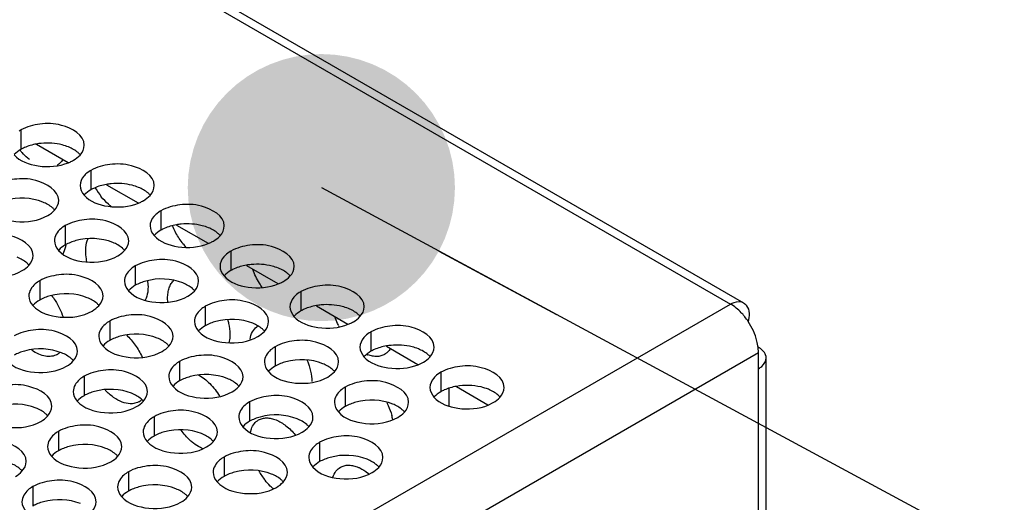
# Model space of a CAD drawing. Header units: inches. Extents: x 0 to 34, y 0 to 22.
# Tile 109 of 116: x 18.562 to 19.226, y 19.345 to 19.67. Entities that reach past the tile are written whole.
import ezdxf

# ---------------------------------------------------------------- set-up
doc = ezdxf.new("R2010")
doc.units = ezdxf.units.IN
doc.header["$LTSCALE"] = 1.87
doc.header["$MEASUREMENT"] = 0
doc.layers.get('0').update_dxf_attribs({"linetype": 'CONTINUOUS'})
doc.layers.add('02___PRT_ALL_AXES', color=7, linetype='CONTINUOUS')
doc.layers.add('DETAIL', color=7, linetype='CONTINUOUS')
doc.styles.get("Standard").update_dxf_attribs({"font": 'txt', "width": 0.8})
doc.dimstyles.get("Standard").update_dxf_attribs({"dimtxt": 0.125, "dimasz": 0.18, "dimexe": 0.125, "dimexo": 0.0625, "dimgap": 0.09, "dimtad": 0, "dimtih": 1, "dimtoh": 1, "dimzin": 4, "dimdsep": 46, "dimtxsty": 'STANDARD', "dimblk": '_FILLED', "dimblk1": '_FILLED', "dimblk2": '_FILLED', "dimcen": 0.09, "dimazin": 1, "dimtol": 1, "dimtp": 0.02, "dimtm": 0.02, "dimtfac": 1, "dimtofl": 0, "dimtmove": 0, "dimatfit": 3, "dimldrblk": '_FILLED', "dimfxl": 1, "dimtolj": 1, "dimtzin": 4, "dimarcsym": 0})

# ---------------------------------------------------------------- blocks, each defined once
blk = doc.blocks.new('_FILLED')
at = {"color": 0, "linetype": 'BYBLOCK'}
blk.add_solid([(0, 0), (-1, 0.1736), (-1, -0.1736)], dxfattribs=at)

msp = doc.modelspace()

# ---------------------------------------------------------------- linework, layer by layer
at = {"color": 3, "linetype": 'CONTINUOUS'}
for p, q in [((16.69367, 20.83413), (19.04126, 19.47866)), ((16.7025, 20.83501), (19.0501, 19.47954)), ((18.57383, 19.58633), (18.59501, 19.57411)), ((18.62098, 19.55911), (18.64215, 19.54689)), ((18.66812, 19.53189), (18.68929, 19.51967)), ((18.71526, 19.50468), (18.73643, 19.49245)), ((17.2095, 18.42103), (19.04126, 19.47866)), ((18.7624, 19.47746), (18.78357, 19.46523)), ((18.80954, 19.45024), (18.83071, 19.43801)), ((19.06012, 19.446), (19.0599, 19.44937)), ((17.22836, 18.38837), (19.06012, 19.446)), ((19.06012, 18.53639), (19.06012, 19.446)), ((19.06529, 18.54437), (19.06529, 19.44233)), ((18.85158, 19.42182), (18.85158, 19.41007)), ((18.85668, 19.42302), (18.87785, 19.4108))]:
    msp.add_line(p, q, dxfattribs=at)
for centre, radius, start, end in [((19.01945, 19.44533), 0.03999, 41.36699, 43.43898), ((19.01774, 19.44383), 0.04226, 38.41669, 41.36097), ((19.0157, 19.44222), 0.04487, 33.39653, 38.40729)]:
    msp.add_arc(centre, radius, start, end, dxfattribs=at)
for points, knots in [([(19.04126, 19.47866), (19.04204, 19.47911), (19.04473, 19.48043), (19.04826, 19.4806), (19.05011, 19.47953)], [0, 0, 0, 0, 0.294697, 1, 1, 1, 1]), ([(19.05011, 19.47953), (19.05092, 19.47906), (19.05427, 19.47571), (19.05401, 19.47032), (19.05318, 19.46681)], [0, 0, 0, 0, 0.206258, 1, 1, 1, 1]), ([(19.0599, 19.44937), (19.05972, 19.45085), (19.05852, 19.45704), (19.0558, 19.4629), (19.05316, 19.46692)], [0, 0, 0, 0, 0.236185, 1, 1, 1, 1]), ([(19.06529, 19.44235), (19.06529, 19.44303), (19.0647, 19.44619), (19.062, 19.4485), (19.05986, 19.44969)], [0, 0, 0, 0, 0.219801, 1, 1, 1, 1]), ([(19.06012, 19.43512), (19.06089, 19.43556), (19.06338, 19.43724), (19.0653, 19.44021), (19.06529, 19.44235)], [0, 0, 0, 0, 0.294684, 1, 1, 1, 1])]:
    msp.add_open_spline(points, degree=3, knots=knots, dxfattribs=at)
msp.add_open_spline([(19.04849, 19.47283), (19.04636, 19.47508), (19.04394, 19.47711), (19.04126, 19.47866)], degree=3, dxfattribs=at)
at = {"layer": '02___PRT_ALL_AXES', "color": 7, "linetype": 'CONTINUOUS'}
for p, q in [((18.56328, 19.59599), (18.56328, 19.58292)), ((18.61042, 19.56877), (18.61042, 19.5557)), ((18.65756, 19.54155), (18.65756, 19.52849)), ((18.59317, 19.53159), (18.59317, 19.51852)), ((18.7047, 19.51433), (18.7047, 19.50127)), ((18.64031, 19.50437), (18.64031, 19.4913)), ((18.57591, 19.49441), (18.57591, 19.48134)), ((18.75184, 19.48711), (18.75184, 19.47405)), ((18.68745, 19.47715), (18.68745, 19.46409)), ((18.62305, 19.46719), (18.62305, 19.45412)), ((18.79898, 19.45989), (18.79898, 19.44683)), ((18.73459, 19.44993), (18.73459, 19.43687)), ((18.67019, 19.43997), (18.67019, 19.42691)), ((18.6058, 19.43001), (18.6058, 19.41694)), ((18.84612, 19.43268), (18.84612, 19.41961)), ((18.78173, 19.42271), (18.78173, 19.40965)), ((18.71733, 19.41275), (18.71733, 19.39969)), ((18.65294, 19.40279), (18.65294, 19.38972)), ((18.58854, 19.39283), (18.58854, 19.37976)), ((18.76447, 19.38553), (18.76447, 19.37247)), ((18.70008, 19.37557), (18.70008, 19.36251)), ((18.63568, 19.36561), (18.63568, 19.35254)), ((18.57129, 19.35564), (18.57129, 19.34258))]:
    msp.add_line(p, q, dxfattribs=at)
at = {"layer": '02___PRT_ALL_AXES', "color": 3, "linetype": 'CONTINUOUS'}
for p, q in [((18.60931, 19.56808), (18.60757, 19.5668)), ((18.65645, 19.54086), (18.65471, 19.53958)), ((18.59246, 19.51444), (18.59144, 19.51233)), ((18.70359, 19.51365), (18.70185, 19.51236)), ((18.6486, 19.49419), (18.64888, 19.49015)), ((18.64761, 19.48259), (18.64702, 19.48127)), ((18.66217, 19.48025), (18.66208, 19.48253)), ((18.75073, 19.48643), (18.74899, 19.48514)), ((18.79787, 19.45921), (18.79613, 19.45792)), ((18.83093, 19.43783), (18.83434, 19.43948)), ((18.84612, 19.43268), (18.84327, 19.43071)), ((18.87807, 19.41062), (18.88148, 19.41226)), ((18.71784, 19.39243), (18.7185, 19.39455))]:
    msp.add_line(p, q, dxfattribs=at)
for centre, radius, start, end in [((18.57436, 19.57678), 0.02217, 119.97848, 123.35294), ((18.59829, 19.6118), 0.04621, 219.54498, 222.22368), ((18.58479, 19.60002), 0.0281, 291.79397, 296.7736), ((18.58641, 19.59677), 0.02447, 296.81185, 299.97108), ((18.6215, 19.54956), 0.02217, 119.97848, 123.35294), ((18.65641, 19.58233), 0.05001, 210.61663, 218.75072), ((18.63193, 19.5728), 0.0281, 291.79397, 296.7736), ((18.63355, 19.56956), 0.02447, 296.81185, 299.97108), ((18.66864, 19.52234), 0.02217, 119.97848, 123.35294), ((18.67907, 19.54558), 0.0281, 291.79397, 296.7736), ((18.68069, 19.54234), 0.02447, 296.81185, 299.97108), ((18.71578, 19.49513), 0.02217, 119.97848, 123.35294), ((18.72783, 19.51512), 0.02447, 296.81185, 299.97108), ((18.72621, 19.51837), 0.0281, 291.79397, 296.7736), ((18.76292, 19.46791), 0.02217, 119.97848, 123.35294), ((18.72836, 19.45562), 0.00997, 124.46729, 128.59413), ((18.82249, 19.48726), 0.05078, 207.1167, 207.99288), ((18.77335, 19.49115), 0.0281, 291.79397, 296.7736), ((18.77497, 19.4879), 0.02447, 296.81185, 299.97108), ((18.81006, 19.44069), 0.02217, 119.97848, 123.35294), ((18.58256, 19.45342), 0.01004, 300.08264, 312.47172), ((18.8045, 19.4645), 0.0214, 247.99691, 249.49696), ((18.63776, 19.42151), 0.00995, 300.03952, 308.59332), ((18.63761, 19.42169), 0.01019, 308.60474, 313.00628), ((18.7738, 19.39315), 0.04065, 10.78541, 14.92841), ((18.7668, 19.39132), 0.05011, 210.13442, 218.74708), ((18.77498, 19.33659), 0.03579, 50.78161, 52.00803), ((18.75857, 19.38369), 0.03886, 227.84386, 229.50116)]:
    msp.add_arc(centre, radius, start, end, dxfattribs=at)
at = {"layer": '02___PRT_ALL_AXES', "color": 7, "linetype": 'CONTINUOUS'}
for centre in [(18.58077, 19.54603), (18.62791, 19.51881), (18.67506, 19.49159), (18.7222, 19.46437), (18.76934, 19.43716), (18.81648, 19.40994)]:
    msp.add_arc(centre, 0.04111, 95.46239, 99.86821, dxfattribs=at)
at = {"layer": '02___PRT_ALL_AXES', "color": 3, "linetype": 'CONTINUOUS'}
for points, knots in [([(18.60596, 19.58577), (18.60596, 19.59257), (18.59189, 19.60042), (18.57659, 19.6006), (18.56715, 19.59822), (18.56328, 19.59599)], [0, 0, 0, 0, 0.422557, 0.72235, 1, 1, 1, 1]), ([(18.5691, 19.57604), (18.56866, 19.57638), (18.56688, 19.57784), (18.56524, 19.57946), (18.56407, 19.58075)], [0, 0, 0, 0, 0.242254, 1, 1, 1, 1]), ([(18.55864, 19.57927), (18.56255, 19.5748), (18.57577, 19.57023), (18.58888, 19.57138), (18.59522, 19.57393)], [0, 0, 0, 0, 0.464916, 1, 1, 1, 1]), ([(18.59144, 19.57601), (18.59096, 19.5752), (18.58984, 19.57371), (18.58837, 19.57255), (18.58759, 19.5721)], [0, 0, 0, 0, 0.511473, 1, 1, 1, 1]), ([(18.6531, 19.55855), (18.6531, 19.56535), (18.63903, 19.5732), (18.62373, 19.57339), (18.61429, 19.571), (18.61042, 19.56877)], [0, 0, 0, 0, 0.422557, 0.72235, 1, 1, 1, 1]), ([(18.5887, 19.54859), (18.58871, 19.55539), (18.57464, 19.56324), (18.55933, 19.56342), (18.54989, 19.56104), (18.54603, 19.5588)], [0, 0, 0, 0, 0.422557, 0.72235, 1, 1, 1, 1]), ([(18.60757, 19.5668), (18.60688, 19.56622), (18.60459, 19.56405), (18.6031, 19.56085), (18.6031, 19.55857)], [0, 0, 0, 0, 0.282816, 1, 1, 1, 1]), ([(18.60578, 19.55205), (18.60969, 19.54758), (18.62291, 19.54301), (18.63602, 19.54416), (18.64236, 19.54671)], [0, 0, 0, 0, 0.464916, 1, 1, 1, 1]), ([(18.62394, 19.54444), (18.62336, 19.54491), (18.621, 19.54692), (18.61888, 19.54919), (18.61741, 19.55102)], [0, 0, 0, 0, 0.240809, 1, 1, 1, 1]), ([(18.54139, 19.54209), (18.54576, 19.53709), (18.56055, 19.53266), (18.57503, 19.53472), (18.58138, 19.53839)], [0, 0, 0, 0, 0.475188, 1, 1, 1, 1]), ([(18.70024, 19.53133), (18.70024, 19.53813), (18.68617, 19.54598), (18.67087, 19.54617), (18.66143, 19.54378), (18.65756, 19.54155)], [0, 0, 0, 0, 0.422557, 0.72235, 1, 1, 1, 1]), ([(18.63584, 19.52137), (18.63585, 19.52817), (18.62178, 19.53602), (18.60647, 19.53621), (18.59703, 19.53382), (18.59317, 19.53159)], [0, 0, 0, 0, 0.422557, 0.72235, 1, 1, 1, 1]), ([(18.65471, 19.53958), (18.65402, 19.539), (18.65173, 19.53683), (18.65024, 19.53363), (18.65024, 19.53135)], [0, 0, 0, 0, 0.282816, 1, 1, 1, 1]), ([(18.59317, 19.53159), (18.59207, 19.53095), (18.58855, 19.5286), (18.58585, 19.52441), (18.58584, 19.52139)], [0, 0, 0, 0, 0.295166, 1, 1, 1, 1]), ([(18.67453, 19.51688), (18.6726, 19.51899), (18.66909, 19.52363), (18.66641, 19.52877), (18.66529, 19.53146)], [0, 0, 0, 0, 0.496546, 1, 1, 1, 1]), ([(18.57145, 19.51141), (18.57145, 19.51821), (18.55738, 19.52606), (18.54208, 19.52624), (18.53264, 19.52386), (18.52877, 19.52162)], [0, 0, 0, 0, 0.422557, 0.72235, 1, 1, 1, 1]), ([(18.60692, 19.51437), (18.60692, 19.51516), (18.60705, 19.51804), (18.60769, 19.52094), (18.60858, 19.52285)], [0, 0, 0, 0, 0.271281, 1, 1, 1, 1]), ([(18.65292, 19.52484), (18.65683, 19.52036), (18.67005, 19.51579), (18.68316, 19.51694), (18.6895, 19.51949)], [0, 0, 0, 0, 0.464916, 1, 1, 1, 1]), ([(18.58853, 19.51487), (18.5929, 19.50987), (18.6077, 19.50544), (18.62217, 19.5075), (18.62852, 19.51117)], [0, 0, 0, 0, 0.475188, 1, 1, 1, 1]), ([(18.59345, 19.51826), (18.5934, 19.51792), (18.59317, 19.51662), (18.59281, 19.51535), (18.59246, 19.51444)], [0, 0, 0, 0, 0.26024, 1, 1, 1, 1]), ([(18.60772, 19.50731), (18.60759, 19.50791), (18.60714, 19.51024), (18.60692, 19.51262), (18.60692, 19.51437)], [0, 0, 0, 0, 0.261329, 1, 1, 1, 1]), ([(18.74738, 19.50411), (18.74738, 19.51091), (18.73331, 19.51876), (18.71801, 19.51895), (18.70857, 19.51656), (18.7047, 19.51433)], [0, 0, 0, 0, 0.422557, 0.72235, 1, 1, 1, 1]), ([(18.68298, 19.49415), (18.68299, 19.50095), (18.66892, 19.5088), (18.65361, 19.50899), (18.64418, 19.5066), (18.64031, 19.50437)], [0, 0, 0, 0, 0.422557, 0.72235, 1, 1, 1, 1]), ([(18.70185, 19.51236), (18.70116, 19.51179), (18.69887, 19.50961), (18.69738, 19.50641), (18.69738, 19.50413)], [0, 0, 0, 0, 0.282816, 1, 1, 1, 1]), ([(18.52413, 19.50491), (18.52851, 19.49991), (18.5433, 19.49548), (18.55777, 19.49754), (18.56413, 19.50121)], [0, 0, 0, 0, 0.475188, 1, 1, 1, 1]), ([(18.64031, 19.50437), (18.63921, 19.50374), (18.63569, 19.50138), (18.63299, 19.49719), (18.63299, 19.49417)], [0, 0, 0, 0, 0.295166, 1, 1, 1, 1]), ([(18.72585, 19.48981), (18.72519, 19.49076), (18.72266, 19.49462), (18.72065, 19.49881), (18.71951, 19.50207)], [0, 0, 0, 0, 0.251544, 1, 1, 1, 1]), ([(18.57591, 19.49441), (18.57482, 19.49377), (18.5713, 19.49142), (18.56859, 19.48723), (18.56859, 19.48421)], [0, 0, 0, 0, 0.295166, 1, 1, 1, 1]), ([(18.61859, 19.48419), (18.61859, 19.49099), (18.60452, 19.49884), (18.58922, 19.49902), (18.57978, 19.49664), (18.57591, 19.49441)], [0, 0, 0, 0, 0.422557, 0.72235, 1, 1, 1, 1]), ([(18.66208, 19.48253), (18.66208, 19.48378), (18.66224, 19.48618), (18.66303, 19.48954), (18.66436, 19.49243), (18.66562, 19.49402), (18.66632, 19.49469)], [0, 0, 0, 0, 0.283727, 0.543792, 0.780769, 1, 1, 1, 1]), ([(18.70006, 19.49762), (18.70397, 19.49314), (18.71719, 19.48857), (18.7303, 19.48973), (18.73664, 19.49227)], [0, 0, 0, 0, 0.464916, 1, 1, 1, 1]), ([(18.63567, 19.48766), (18.64004, 19.48265), (18.65484, 19.47822), (18.66931, 19.48029), (18.67566, 19.48395)], [0, 0, 0, 0, 0.475188, 1, 1, 1, 1]), ([(18.64888, 19.49015), (18.64888, 19.48946), (18.64878, 19.4869), (18.64828, 19.48434), (18.64761, 19.48259)], [0, 0, 0, 0, 0.268126, 1, 1, 1, 1]), ([(18.79452, 19.4769), (18.79452, 19.48369), (18.78045, 19.49155), (18.76515, 19.49173), (18.75571, 19.48935), (18.75184, 19.48711)], [0, 0, 0, 0, 0.422557, 0.72235, 1, 1, 1, 1]), ([(18.58394, 19.48444), (18.58477, 19.48335), (18.58791, 19.47888), (18.59033, 19.47391), (18.59164, 19.47003)], [0, 0, 0, 0, 0.250826, 1, 1, 1, 1]), ([(18.73012, 19.46693), (18.73013, 19.47373), (18.71606, 19.48158), (18.70075, 19.48177), (18.69132, 19.47938), (18.68745, 19.47715)], [0, 0, 0, 0, 0.422557, 0.72235, 1, 1, 1, 1]), ([(18.74899, 19.48514), (18.7483, 19.48457), (18.74601, 19.48239), (18.74452, 19.47919), (18.74452, 19.47692)], [0, 0, 0, 0, 0.282816, 1, 1, 1, 1]), ([(18.57127, 19.47769), (18.57565, 19.47269), (18.59044, 19.46826), (18.60491, 19.47032), (18.61127, 19.47399)], [0, 0, 0, 0, 0.475188, 1, 1, 1, 1]), ([(18.68745, 19.47715), (18.68635, 19.47652), (18.68283, 19.47416), (18.68013, 19.46997), (18.68013, 19.46695)], [0, 0, 0, 0, 0.295166, 1, 1, 1, 1]), ([(18.66573, 19.45697), (18.66573, 19.46377), (18.65166, 19.47162), (18.63636, 19.47181), (18.62692, 19.46942), (18.62305, 19.46719)], [0, 0, 0, 0, 0.422557, 0.72235, 1, 1, 1, 1]), ([(18.70253, 19.46817), (18.70277, 19.46732), (18.7036, 19.46409), (18.70403, 19.46075), (18.70403, 19.4583)], [0, 0, 0, 0, 0.263981, 1, 1, 1, 1]), ([(18.7472, 19.4704), (18.75112, 19.46593), (18.76433, 19.46136), (18.77744, 19.46251), (18.78378, 19.46505)], [0, 0, 0, 0, 0.464916, 1, 1, 1, 1]), ([(18.77729, 19.46412), (18.77704, 19.46461), (18.77606, 19.4666), (18.77521, 19.46866), (18.77466, 19.47022)], [0, 0, 0, 0, 0.252638, 1, 1, 1, 1]), ([(18.60133, 19.44701), (18.60134, 19.45381), (18.58727, 19.46166), (18.57196, 19.46184), (18.56253, 19.45946), (18.55866, 19.45722)], [0, 0, 0, 0, 0.422557, 0.72235, 1, 1, 1, 1]), ([(18.62305, 19.46719), (18.62196, 19.46656), (18.61844, 19.4642), (18.61573, 19.46001), (18.61573, 19.45699)], [0, 0, 0, 0, 0.295166, 1, 1, 1, 1]), ([(18.7176, 19.45501), (18.71791, 19.4567), (18.71889, 19.45985), (18.72096, 19.46247), (18.72214, 19.46342)], [0, 0, 0, 0, 0.532387, 1, 1, 1, 1]), ([(18.84166, 19.44968), (18.84166, 19.45648), (18.8276, 19.46433), (18.81229, 19.46451), (18.80285, 19.46213), (18.79898, 19.45989)], [0, 0, 0, 0, 0.422557, 0.72235, 1, 1, 1, 1]), ([(18.63434, 19.45791), (18.63652, 19.45583), (18.64052, 19.45112), (18.64361, 19.44576), (18.64491, 19.44293)], [0, 0, 0, 0, 0.491763, 1, 1, 1, 1]), ([(18.68281, 19.46044), (18.68718, 19.45544), (18.70198, 19.451), (18.71645, 19.45307), (18.7228, 19.45674)], [0, 0, 0, 0, 0.475188, 1, 1, 1, 1]), ([(18.70403, 19.4583), (18.70403, 19.45779), (18.70398, 19.45587), (18.7037, 19.45394), (18.70335, 19.45256)], [0, 0, 0, 0, 0.262689, 1, 1, 1, 1]), ([(18.77726, 19.43972), (18.77727, 19.44651), (18.7632, 19.45437), (18.74789, 19.45455), (18.73846, 19.45217), (18.73459, 19.44993)], [0, 0, 0, 0, 0.422557, 0.72235, 1, 1, 1, 1]), ([(18.79613, 19.45792), (18.79544, 19.45735), (18.79315, 19.45517), (18.79166, 19.45197), (18.79166, 19.4497)], [0, 0, 0, 0, 0.282816, 1, 1, 1, 1]), ([(18.58759, 19.44473), (18.58648, 19.44409), (18.58387, 19.44321), (18.57956, 19.44337), (18.57499, 19.44484), (18.57207, 19.44654), (18.57061, 19.44756)], [0, 0, 0, 0, 0.212259, 0.443251, 0.704703, 1, 1, 1, 1]), ([(18.61841, 19.45047), (18.62279, 19.44547), (18.63758, 19.44104), (18.65205, 19.44311), (18.65841, 19.44677)], [0, 0, 0, 0, 0.475188, 1, 1, 1, 1]), ([(18.73459, 19.44993), (18.73349, 19.4493), (18.72997, 19.44694), (18.72727, 19.44275), (18.72727, 19.43973)], [0, 0, 0, 0, 0.295166, 1, 1, 1, 1]), ([(18.81206, 19.44863), (18.81158, 19.44782), (18.81046, 19.44632), (18.80899, 19.44517), (18.80821, 19.44472)], [0, 0, 0, 0, 0.511473, 1, 1, 1, 1]), ([(18.71287, 19.42975), (18.71287, 19.43655), (18.69881, 19.4444), (18.6835, 19.44459), (18.67406, 19.4422), (18.67019, 19.43997)], [0, 0, 0, 0, 0.422557, 0.72235, 1, 1, 1, 1]), ([(18.75614, 19.44078), (18.7571, 19.4384), (18.75858, 19.4337), (18.75919, 19.42879), (18.75919, 19.42646)], [0, 0, 0, 0, 0.523324, 1, 1, 1, 1]), ([(18.79434, 19.44318), (18.79826, 19.43871), (18.81147, 19.43414), (18.82458, 19.43529), (18.83093, 19.43783)], [0, 0, 0, 0, 0.464916, 1, 1, 1, 1]), ([(18.80821, 19.44472), (18.80745, 19.44428), (18.80577, 19.44359), (18.80299, 19.44322), (18.8, 19.4435), (18.79801, 19.44407), (18.797, 19.44445)], [0, 0, 0, 0, 0.227632, 0.465281, 0.721105, 1, 1, 1, 1]), ([(18.55402, 19.44051), (18.55839, 19.43551), (18.57319, 19.43108), (18.58766, 19.43314), (18.59401, 19.43681)], [0, 0, 0, 0, 0.475188, 1, 1, 1, 1]), ([(18.64847, 19.41979), (18.64848, 19.42659), (18.63441, 19.43444), (18.6191, 19.43463), (18.60967, 19.43224), (18.6058, 19.43001)], [0, 0, 0, 0, 0.422557, 0.72235, 1, 1, 1, 1]), ([(18.67019, 19.43997), (18.6691, 19.43934), (18.66558, 19.43698), (18.66287, 19.43279), (18.66287, 19.42977)], [0, 0, 0, 0, 0.295166, 1, 1, 1, 1]), ([(18.8888, 19.42246), (18.8888, 19.42926), (18.87474, 19.43711), (18.85943, 19.43729), (18.84999, 19.43491), (18.84612, 19.43268)], [0, 0, 0, 0, 0.422557, 0.72235, 1, 1, 1, 1]), ([(18.6058, 19.43001), (18.6047, 19.42937), (18.60118, 19.42702), (18.59848, 19.42283), (18.59848, 19.41981)], [0, 0, 0, 0, 0.295166, 1, 1, 1, 1]), ([(18.68293, 19.43102), (18.68573, 19.42942), (18.69107, 19.42506), (18.69524, 19.41963), (18.69711, 19.41659)], [0, 0, 0, 0, 0.474173, 1, 1, 1, 1]), ([(18.72995, 19.43322), (18.73432, 19.42822), (18.74912, 19.42379), (18.76359, 19.42585), (18.76994, 19.42952)], [0, 0, 0, 0, 0.475188, 1, 1, 1, 1]), ([(18.84327, 19.43071), (18.84258, 19.43013), (18.84029, 19.42795), (18.8388, 19.42476), (18.8388, 19.42248)], [0, 0, 0, 0, 0.282816, 1, 1, 1, 1]), ([(18.58408, 19.40983), (18.58408, 19.41663), (18.57002, 19.42448), (18.55471, 19.42466), (18.54527, 19.42228), (18.5414, 19.42004)], [0, 0, 0, 0, 0.422557, 0.72235, 1, 1, 1, 1]), ([(18.66555, 19.42326), (18.66993, 19.41826), (18.68472, 19.41382), (18.69919, 19.41589), (18.70555, 19.41956)], [0, 0, 0, 0, 0.475188, 1, 1, 1, 1]), ([(18.78173, 19.42271), (18.78063, 19.42208), (18.77711, 19.41972), (18.77441, 19.41554), (18.77441, 19.41252)], [0, 0, 0, 0, 0.295166, 1, 1, 1, 1]), ([(18.8244, 19.4125), (18.82441, 19.4193), (18.81034, 19.42715), (18.79503, 19.42733), (18.7856, 19.42495), (18.78173, 19.42271)], [0, 0, 0, 0, 0.422557, 0.72235, 1, 1, 1, 1]), ([(18.63154, 19.41262), (18.62947, 19.41339), (18.6253, 19.41572), (18.62175, 19.41887), (18.62002, 19.42068)], [0, 0, 0, 0, 0.469222, 1, 1, 1, 1]), ([(18.76001, 19.40253), (18.76001, 19.40933), (18.74595, 19.41718), (18.73064, 19.41737), (18.7212, 19.41498), (18.71733, 19.41275)], [0, 0, 0, 0, 0.422557, 0.72235, 1, 1, 1, 1]), ([(18.84149, 19.41596), (18.8454, 19.41149), (18.85861, 19.40692), (18.87172, 19.40807), (18.87807, 19.41062)], [0, 0, 0, 0, 0.464916, 1, 1, 1, 1]), ([(18.60116, 19.41329), (18.60553, 19.40829), (18.62033, 19.40386), (18.6348, 19.40592), (18.64115, 19.40959)], [0, 0, 0, 0, 0.475188, 1, 1, 1, 1]), ([(18.63839, 19.41154), (18.63785, 19.41149), (18.63552, 19.41145), (18.63321, 19.41199), (18.63154, 19.41262)], [0, 0, 0, 0, 0.233179, 1, 1, 1, 1]), ([(18.64274, 19.41289), (18.64242, 19.4127), (18.64105, 19.41201), (18.63953, 19.41164), (18.63839, 19.41154)], [0, 0, 0, 0, 0.245661, 1, 1, 1, 1]), ([(18.71733, 19.41275), (18.71624, 19.41212), (18.71272, 19.40976), (18.71001, 19.40557), (18.71001, 19.40255)], [0, 0, 0, 0, 0.295166, 1, 1, 1, 1]), ([(18.80975, 19.41238), (18.8101, 19.41167), (18.81142, 19.40883), (18.81248, 19.40587), (18.81307, 19.40363)], [0, 0, 0, 0, 0.255069, 1, 1, 1, 1]), ([(18.53676, 19.40333), (18.54114, 19.39833), (18.55593, 19.3939), (18.5704, 19.39596), (18.57676, 19.39963)], [0, 0, 0, 0, 0.475188, 1, 1, 1, 1]), ([(18.65294, 19.40279), (18.65184, 19.40216), (18.64832, 19.3998), (18.64562, 19.39561), (18.64562, 19.39259)], [0, 0, 0, 0, 0.295166, 1, 1, 1, 1]), ([(18.69561, 19.39257), (18.69562, 19.39937), (18.68155, 19.40722), (18.66624, 19.40741), (18.65681, 19.40502), (18.65294, 19.40279)], [0, 0, 0, 0, 0.422557, 0.72235, 1, 1, 1, 1]), ([(18.72336, 19.40057), (18.72416, 19.40103), (18.72592, 19.40174), (18.72885, 19.40208), (18.73198, 19.40172), (18.73654, 19.40026), (18.74227, 19.39671), (18.74621, 19.39279), (18.74809, 19.39054)], [0, 0, 0, 0, 0.09574, 0.196053, 0.304582, 0.423421, 0.693268, 1, 1, 1, 1]), ([(18.77709, 19.406), (18.78146, 19.401), (18.79626, 19.39657), (18.81073, 19.39863), (18.81708, 19.4023)], [0, 0, 0, 0, 0.475188, 1, 1, 1, 1]), ([(18.63122, 19.38261), (18.63122, 19.38941), (18.61716, 19.39726), (18.60185, 19.39744), (18.59241, 19.39506), (18.58854, 19.39283)], [0, 0, 0, 0, 0.422557, 0.72235, 1, 1, 1, 1]), ([(18.7127, 19.39604), (18.71707, 19.39104), (18.73186, 19.3866), (18.74634, 19.38867), (18.75269, 19.39234)], [0, 0, 0, 0, 0.475188, 1, 1, 1, 1]), ([(18.7185, 19.39455), (18.71898, 19.39582), (18.72026, 19.39817), (18.72228, 19.39994), (18.72336, 19.40057)], [0, 0, 0, 0, 0.520683, 1, 1, 1, 1]), ([(18.58854, 19.39283), (18.58745, 19.39219), (18.58393, 19.38984), (18.58122, 19.38565), (18.58122, 19.38263)], [0, 0, 0, 0, 0.295166, 1, 1, 1, 1]), ([(18.67941, 19.38498), (18.67866, 19.38556), (18.67562, 19.38814), (18.67297, 19.39116), (18.67118, 19.39361)], [0, 0, 0, 0, 0.238918, 1, 1, 1, 1]), ([(18.80715, 19.37532), (18.80715, 19.38211), (18.79309, 19.38997), (18.77778, 19.39015), (18.76834, 19.38777), (18.76447, 19.38553)], [0, 0, 0, 0, 0.422557, 0.72235, 1, 1, 1, 1]), ([(18.56682, 19.37265), (18.56683, 19.37945), (18.55276, 19.3873), (18.53745, 19.38748), (18.52802, 19.3851), (18.52415, 19.38286)], [0, 0, 0, 0, 0.422557, 0.72235, 1, 1, 1, 1]), ([(18.6483, 19.38608), (18.65267, 19.38107), (18.66747, 19.37664), (18.68194, 19.37871), (18.68829, 19.38237)], [0, 0, 0, 0, 0.475188, 1, 1, 1, 1]), ([(18.68574, 19.38116), (18.6852, 19.38139), (18.68297, 19.38245), (18.6809, 19.38382), (18.67941, 19.38498)], [0, 0, 0, 0, 0.236287, 1, 1, 1, 1]), ([(18.76447, 19.38553), (18.76338, 19.3849), (18.75986, 19.38254), (18.75715, 19.37835), (18.75715, 19.37534)], [0, 0, 0, 0, 0.295166, 1, 1, 1, 1]), ([(18.58391, 19.37611), (18.58828, 19.37111), (18.60307, 19.36668), (18.61755, 19.36874), (18.6239, 19.37241)], [0, 0, 0, 0, 0.475188, 1, 1, 1, 1]), ([(18.70008, 19.37557), (18.69898, 19.37494), (18.69546, 19.37258), (18.69276, 19.36839), (18.69276, 19.36537)], [0, 0, 0, 0, 0.295166, 1, 1, 1, 1]), ([(18.74276, 19.36535), (18.74276, 19.37215), (18.72869, 19.38), (18.71338, 19.38019), (18.70395, 19.3778), (18.70008, 19.37557)], [0, 0, 0, 0, 0.422557, 0.72235, 1, 1, 1, 1]), ([(18.67836, 19.35539), (18.67836, 19.36219), (18.6643, 19.37004), (18.64899, 19.37023), (18.63955, 19.36784), (18.63568, 19.36561)], [0, 0, 0, 0, 0.422557, 0.72235, 1, 1, 1, 1]), ([(18.75984, 19.36882), (18.76421, 19.36382), (18.779, 19.35939), (18.79348, 19.36145), (18.79983, 19.36512)], [0, 0, 0, 0, 0.475188, 1, 1, 1, 1]), ([(18.77342, 19.36206), (18.77389, 19.36347), (18.77518, 19.36608), (18.77735, 19.36805), (18.77852, 19.36872)], [0, 0, 0, 0, 0.523523, 1, 1, 1, 1]), ([(18.77852, 19.36872), (18.77928, 19.36916), (18.78096, 19.36985), (18.78374, 19.37023), (18.78672, 19.36995), (18.78871, 19.36937), (18.78972, 19.36899)], [0, 0, 0, 0, 0.227632, 0.465281, 0.721105, 1, 1, 1, 1]), ([(18.78972, 19.36899), (18.79034, 19.36876), (18.79292, 19.36766), (18.79531, 19.36611), (18.797, 19.36479)], [0, 0, 0, 0, 0.233875, 1, 1, 1, 1]), ([(18.63568, 19.36561), (18.63459, 19.36498), (18.63107, 19.36262), (18.62836, 19.35843), (18.62836, 19.35541)], [0, 0, 0, 0, 0.295166, 1, 1, 1, 1]), ([(18.57129, 19.35564), (18.57019, 19.35501), (18.56667, 19.35266), (18.56397, 19.34847), (18.56397, 19.34545)], [0, 0, 0, 0, 0.295166, 1, 1, 1, 1]), ([(18.61396, 19.34543), (18.61397, 19.35223), (18.5999, 19.36008), (18.58459, 19.36026), (18.57516, 19.35788), (18.57129, 19.35564)], [0, 0, 0, 0, 0.422557, 0.72235, 1, 1, 1, 1]), ([(18.69544, 19.35886), (18.69981, 19.35386), (18.71461, 19.34942), (18.72908, 19.35149), (18.73543, 19.35516)], [0, 0, 0, 0, 0.475188, 1, 1, 1, 1]), ([(18.73249, 19.35488), (18.73207, 19.35526), (18.73038, 19.35686), (18.72882, 19.35859), (18.72772, 19.35996)], [0, 0, 0, 0, 0.243896, 1, 1, 1, 1]), ([(18.63105, 19.34889), (18.63542, 19.34389), (18.65021, 19.33946), (18.66469, 19.34153), (18.67104, 19.34519)], [0, 0, 0, 0, 0.475188, 1, 1, 1, 1])]:
    msp.add_open_spline(points, degree=3, knots=knots, dxfattribs=at)
at = {"layer": '02___PRT_ALL_AXES', "color": 7, "linetype": 'CONTINUOUS'}
for points, knots in [([(18.5953, 19.58454), (18.59393, 19.58509), (18.58798, 19.587), (18.58159, 19.58741), (18.57686, 19.58696)], [0, 0, 0, 0, 0.237134, 1, 1, 1, 1]), ([(18.57373, 19.58653), (18.57093, 19.58605), (18.56733, 19.58502), (18.56402, 19.58335), (18.56328, 19.58292)], [0, 0, 0, 0, 0.767384, 1, 1, 1, 1]), ([(18.60327, 19.57922), (18.60279, 19.57977), (18.60049, 19.58202), (18.5976, 19.58361), (18.5953, 19.58454)], [0, 0, 0, 0, 0.226307, 1, 1, 1, 1]), ([(18.64244, 19.55732), (18.64107, 19.55788), (18.63512, 19.55978), (18.62873, 19.56019), (18.624, 19.55974)], [0, 0, 0, 0, 0.237134, 1, 1, 1, 1]), ([(18.62087, 19.55932), (18.61808, 19.55883), (18.61447, 19.5578), (18.61117, 19.55613), (18.61042, 19.5557)], [0, 0, 0, 0, 0.767384, 1, 1, 1, 1]), ([(18.65041, 19.552), (18.64994, 19.55255), (18.64763, 19.5548), (18.64474, 19.55639), (18.64244, 19.55732)], [0, 0, 0, 0, 0.226307, 1, 1, 1, 1]), ([(18.57804, 19.54736), (18.57034, 19.55047), (18.55845, 19.55093), (18.54824, 19.54702), (18.54603, 19.54574)], [0, 0, 0, 0, 0.764737, 1, 1, 1, 1]), ([(18.58602, 19.54204), (18.58554, 19.54259), (18.58324, 19.54484), (18.58035, 19.54643), (18.57804, 19.54736)], [0, 0, 0, 0, 0.226307, 1, 1, 1, 1]), ([(18.66801, 19.5321), (18.66522, 19.53161), (18.66161, 19.53059), (18.65831, 19.52892), (18.65756, 19.52849)], [0, 0, 0, 0, 0.767384, 1, 1, 1, 1]), ([(18.68958, 19.5301), (18.68821, 19.53066), (18.68226, 19.53256), (18.67587, 19.53297), (18.67114, 19.53252)], [0, 0, 0, 0, 0.237134, 1, 1, 1, 1]), ([(18.69755, 19.52479), (18.69708, 19.52533), (18.69477, 19.52759), (18.69188, 19.52917), (18.68958, 19.5301)], [0, 0, 0, 0, 0.226307, 1, 1, 1, 1]), ([(18.62518, 19.52014), (18.61748, 19.52326), (18.60559, 19.52371), (18.59538, 19.5198), (18.59317, 19.51852)], [0, 0, 0, 0, 0.764737, 1, 1, 1, 1]), ([(18.63316, 19.51482), (18.63268, 19.51537), (18.63038, 19.51762), (18.62749, 19.51921), (18.62518, 19.52014)], [0, 0, 0, 0, 0.226307, 1, 1, 1, 1]), ([(18.56876, 19.50486), (18.56829, 19.50541), (18.56598, 19.50766), (18.56309, 19.50925), (18.56079, 19.51018)], [0, 0, 0, 0, 0.226307, 1, 1, 1, 1]), ([(18.71515, 19.50488), (18.71236, 19.50439), (18.70875, 19.50337), (18.70545, 19.5017), (18.7047, 19.50127)], [0, 0, 0, 0, 0.767384, 1, 1, 1, 1]), ([(18.73672, 19.50288), (18.73535, 19.50344), (18.7294, 19.50534), (18.72301, 19.50575), (18.71828, 19.5053)], [0, 0, 0, 0, 0.237134, 1, 1, 1, 1]), ([(18.74469, 19.49757), (18.74422, 19.49811), (18.74191, 19.50037), (18.73902, 19.50195), (18.73672, 19.50288)], [0, 0, 0, 0, 0.226307, 1, 1, 1, 1]), ([(18.67232, 19.49292), (18.66462, 19.49604), (18.65273, 19.49649), (18.64252, 19.49258), (18.64031, 19.4913)], [0, 0, 0, 0, 0.764737, 1, 1, 1, 1]), ([(18.6803, 19.4876), (18.67982, 19.48815), (18.67752, 19.4904), (18.67463, 19.49199), (18.67232, 19.49292)], [0, 0, 0, 0, 0.226307, 1, 1, 1, 1]), ([(18.60793, 19.48296), (18.60022, 19.48608), (18.58834, 19.48653), (18.57813, 19.48262), (18.57591, 19.48134)], [0, 0, 0, 0, 0.764737, 1, 1, 1, 1]), ([(18.6159, 19.47764), (18.61543, 19.47819), (18.61312, 19.48044), (18.61023, 19.48203), (18.60793, 19.48296)], [0, 0, 0, 0, 0.226307, 1, 1, 1, 1]), ([(18.76229, 19.47766), (18.7595, 19.47717), (18.75589, 19.47615), (18.75259, 19.47448), (18.75184, 19.47405)], [0, 0, 0, 0, 0.767384, 1, 1, 1, 1]), ([(18.78386, 19.47567), (18.78249, 19.47622), (18.77654, 19.47813), (18.77015, 19.47854), (18.76542, 19.47808)], [0, 0, 0, 0, 0.237134, 1, 1, 1, 1]), ([(18.79184, 19.47035), (18.79136, 19.4709), (18.78905, 19.47315), (18.78616, 19.47473), (18.78386, 19.47567)], [0, 0, 0, 0, 0.226307, 1, 1, 1, 1]), ([(18.71946, 19.4657), (18.71176, 19.46882), (18.69987, 19.46927), (18.68966, 19.46537), (18.68745, 19.46409)], [0, 0, 0, 0, 0.764737, 1, 1, 1, 1]), ([(18.72744, 19.46039), (18.72696, 19.46093), (18.72466, 19.46319), (18.72177, 19.46477), (18.71946, 19.4657)], [0, 0, 0, 0, 0.226307, 1, 1, 1, 1]), ([(18.65507, 19.45574), (18.64736, 19.45886), (18.63548, 19.45931), (18.62527, 19.4554), (18.62305, 19.45412)], [0, 0, 0, 0, 0.764737, 1, 1, 1, 1]), ([(18.66305, 19.45042), (18.66257, 19.45097), (18.66026, 19.45322), (18.65737, 19.45481), (18.65507, 19.45574)], [0, 0, 0, 0, 0.226307, 1, 1, 1, 1]), ([(18.59067, 19.44578), (18.58297, 19.44889), (18.57108, 19.44935), (18.56087, 19.44544), (18.55866, 19.44416)], [0, 0, 0, 0, 0.764737, 1, 1, 1, 1]), ([(18.80943, 19.45044), (18.80664, 19.44995), (18.80303, 19.44893), (18.79973, 19.44726), (18.79898, 19.44683)], [0, 0, 0, 0, 0.767384, 1, 1, 1, 1]), ([(18.831, 19.44845), (18.82963, 19.449), (18.82368, 19.45091), (18.81729, 19.45132), (18.81256, 19.45086)], [0, 0, 0, 0, 0.237134, 1, 1, 1, 1]), ([(18.83898, 19.44313), (18.8385, 19.44368), (18.83619, 19.44593), (18.8333, 19.44752), (18.831, 19.44845)], [0, 0, 0, 0, 0.226307, 1, 1, 1, 1]), ([(18.59865, 19.44046), (18.59817, 19.44101), (18.59587, 19.44326), (18.59298, 19.44485), (18.59067, 19.44578)], [0, 0, 0, 0, 0.226307, 1, 1, 1, 1]), ([(18.7666, 19.43849), (18.7589, 19.4416), (18.74701, 19.44205), (18.7368, 19.43815), (18.73459, 19.43687)], [0, 0, 0, 0, 0.764737, 1, 1, 1, 1]), ([(18.77458, 19.43317), (18.7741, 19.43372), (18.7718, 19.43597), (18.76891, 19.43755), (18.7666, 19.43849)], [0, 0, 0, 0, 0.226307, 1, 1, 1, 1]), ([(18.70221, 19.42852), (18.6945, 19.43164), (18.68262, 19.43209), (18.67241, 19.42818), (18.67019, 19.42691)], [0, 0, 0, 0, 0.764737, 1, 1, 1, 1]), ([(18.71019, 19.42321), (18.70971, 19.42375), (18.7074, 19.42601), (18.70451, 19.42759), (18.70221, 19.42852)], [0, 0, 0, 0, 0.226307, 1, 1, 1, 1]), ([(18.63781, 19.41856), (18.63011, 19.42168), (18.61822, 19.42213), (18.60801, 19.41822), (18.6058, 19.41694)], [0, 0, 0, 0, 0.764737, 1, 1, 1, 1]), ([(18.85657, 19.42322), (18.85378, 19.42274), (18.85017, 19.42171), (18.84687, 19.42004), (18.84612, 19.41961)], [0, 0, 0, 0, 0.767384, 1, 1, 1, 1]), ([(18.87814, 19.42123), (18.87654, 19.42188), (18.86957, 19.42402), (18.86203, 19.42418), (18.85657, 19.42322)], [0, 0, 0, 0, 0.238104, 1, 1, 1, 1]), ([(18.88612, 19.41591), (18.88564, 19.41646), (18.88333, 19.41871), (18.88044, 19.4203), (18.87814, 19.42123)], [0, 0, 0, 0, 0.226307, 1, 1, 1, 1]), ([(18.64579, 19.41324), (18.64531, 19.41379), (18.64301, 19.41604), (18.64012, 19.41763), (18.63781, 19.41856)], [0, 0, 0, 0, 0.226307, 1, 1, 1, 1]), ([(18.81375, 19.41127), (18.80604, 19.41438), (18.79415, 19.41483), (18.78394, 19.41093), (18.78173, 19.40965)], [0, 0, 0, 0, 0.764737, 1, 1, 1, 1]), ([(18.57342, 19.4086), (18.56571, 19.41171), (18.55383, 19.41217), (18.54362, 19.40826), (18.5414, 19.40698)], [0, 0, 0, 0, 0.764737, 1, 1, 1, 1]), ([(18.5814, 19.40328), (18.58092, 19.40383), (18.57861, 19.40608), (18.57572, 19.40767), (18.57342, 19.4086)], [0, 0, 0, 0, 0.226307, 1, 1, 1, 1]), ([(18.82172, 19.40595), (18.82124, 19.4065), (18.81894, 19.40875), (18.81605, 19.41034), (18.81375, 19.41127)], [0, 0, 0, 0, 0.226307, 1, 1, 1, 1]), ([(18.74935, 19.4013), (18.74164, 19.40442), (18.72976, 19.40487), (18.71955, 19.40097), (18.71733, 19.39969)], [0, 0, 0, 0, 0.764737, 1, 1, 1, 1]), ([(18.75733, 19.39599), (18.75685, 19.39653), (18.75454, 19.39879), (18.75165, 19.40037), (18.74935, 19.4013)], [0, 0, 0, 0, 0.226307, 1, 1, 1, 1]), ([(18.68495, 19.39134), (18.67725, 19.39446), (18.66536, 19.39491), (18.65515, 19.391), (18.65294, 19.38972)], [0, 0, 0, 0, 0.764737, 1, 1, 1, 1]), ([(18.69293, 19.38602), (18.69245, 19.38657), (18.69015, 19.38882), (18.68726, 19.39041), (18.68495, 19.39134)], [0, 0, 0, 0, 0.226307, 1, 1, 1, 1]), ([(18.62056, 19.38138), (18.61285, 19.3845), (18.60097, 19.38495), (18.59076, 19.38104), (18.58854, 19.37976)], [0, 0, 0, 0, 0.764737, 1, 1, 1, 1]), ([(18.62854, 19.37606), (18.62806, 19.37661), (18.62575, 19.37886), (18.62286, 19.38045), (18.62056, 19.38138)], [0, 0, 0, 0, 0.226307, 1, 1, 1, 1]), ([(18.79649, 19.37409), (18.78878, 19.3772), (18.7769, 19.37765), (18.76669, 19.37375), (18.76447, 19.37247)], [0, 0, 0, 0, 0.764737, 1, 1, 1, 1]), ([(18.56414, 19.3661), (18.56366, 19.36665), (18.56136, 19.3689), (18.55847, 19.37049), (18.55616, 19.37142)], [0, 0, 0, 0, 0.226307, 1, 1, 1, 1]), ([(18.80447, 19.36877), (18.80399, 19.36932), (18.80168, 19.37157), (18.79879, 19.37315), (18.79649, 19.37409)], [0, 0, 0, 0, 0.226307, 1, 1, 1, 1]), ([(18.7321, 19.36412), (18.72439, 19.36724), (18.71251, 19.36769), (18.70229, 19.36379), (18.70008, 19.36251)], [0, 0, 0, 0, 0.764737, 1, 1, 1, 1]), ([(18.74007, 19.35881), (18.73959, 19.35935), (18.73729, 19.36161), (18.7344, 19.36319), (18.7321, 19.36412)], [0, 0, 0, 0, 0.226307, 1, 1, 1, 1]), ([(18.6677, 19.35416), (18.65999, 19.35728), (18.64811, 19.35773), (18.6379, 19.35382), (18.63568, 19.35254)], [0, 0, 0, 0, 0.764737, 1, 1, 1, 1]), ([(18.67568, 19.34884), (18.6752, 19.34939), (18.67289, 19.35164), (18.67, 19.35323), (18.6677, 19.35416)], [0, 0, 0, 0, 0.226307, 1, 1, 1, 1]), ([(18.60331, 19.3442), (18.5956, 19.34731), (18.58372, 19.34777), (18.5735, 19.34386), (18.57129, 19.34258)], [0, 0, 0, 0, 0.764737, 1, 1, 1, 1])]:
    msp.add_open_spline(points, degree=3, knots=knots, dxfattribs=at)
for points in [[(18.56328, 19.58292), (18.56164, 19.58198), (18.56009, 19.58082), (18.55881, 19.57942)], [(18.61042, 19.5557), (18.60878, 19.55476), (18.60723, 19.5536), (18.60596, 19.5522)], [(18.65756, 19.52849), (18.65592, 19.52754), (18.65437, 19.52638), (18.6531, 19.52498)], [(18.59317, 19.51852), (18.59153, 19.51758), (18.58997, 19.51642), (18.5887, 19.51502)], [(18.7047, 19.50127), (18.70306, 19.50032), (18.70151, 19.49916), (18.70024, 19.49776)], [(18.64031, 19.4913), (18.63867, 19.49036), (18.63711, 19.4892), (18.63584, 19.4878)], [(18.57591, 19.48134), (18.57427, 19.4804), (18.57272, 19.47924), (18.57145, 19.47784)], [(18.75184, 19.47405), (18.7502, 19.4731), (18.74865, 19.47194), (18.74738, 19.47054)], [(18.68745, 19.46409), (18.68581, 19.46314), (18.68425, 19.46198), (18.68298, 19.46058)], [(18.62305, 19.45412), (18.62141, 19.45318), (18.61986, 19.45202), (18.61859, 19.45062)], [(18.79898, 19.44683), (18.79734, 19.44588), (18.79579, 19.44472), (18.79452, 19.44332)], [(18.73459, 19.43687), (18.73295, 19.43592), (18.7314, 19.43476), (18.73012, 19.43336)], [(18.67019, 19.42691), (18.66855, 19.42596), (18.667, 19.4248), (18.66573, 19.4234)], [(18.6058, 19.41694), (18.60416, 19.416), (18.60261, 19.41484), (18.60133, 19.41344)], [(18.84612, 19.41961), (18.84448, 19.41867), (18.84293, 19.41751), (18.84166, 19.41611)], [(18.78173, 19.40965), (18.78009, 19.4087), (18.77854, 19.40754), (18.77726, 19.40614)], [(18.71733, 19.39969), (18.71569, 19.39874), (18.71414, 19.39758), (18.71287, 19.39618)], [(18.65294, 19.38972), (18.6513, 19.38878), (18.64975, 19.38762), (18.64847, 19.38622)], [(18.58854, 19.37976), (18.5869, 19.37882), (18.58535, 19.37766), (18.58408, 19.37626)], [(18.76447, 19.37247), (18.76283, 19.37152), (18.76128, 19.37036), (18.76001, 19.36896)], [(18.70008, 19.36251), (18.69844, 19.36156), (18.69689, 19.3604), (18.69561, 19.359)], [(18.63568, 19.35254), (18.63404, 19.3516), (18.63249, 19.35044), (18.63122, 19.34904)]]:
    msp.add_open_spline(points, degree=3, dxfattribs=at)
at = {"layer": '02___PRT_ALL_AXES', "color": 3, "linetype": 'CONTINUOUS'}
for points in [[(18.6031, 19.57908), (18.60473, 19.58087), (18.60596, 19.58334), (18.60596, 19.58577)], [(18.59864, 19.57557), (18.60027, 19.57652), (18.60183, 19.57768), (18.6031, 19.57908)], [(18.6031, 19.55857), (18.6031, 19.55622), (18.60424, 19.55382), (18.60578, 19.55205)], [(18.65024, 19.55186), (18.65187, 19.55365), (18.6531, 19.55613), (18.6531, 19.55855)], [(18.58585, 19.5419), (18.58748, 19.54369), (18.5887, 19.54616), (18.5887, 19.54859)], [(18.64578, 19.54835), (18.64742, 19.5493), (18.64897, 19.55046), (18.65024, 19.55186)], [(18.58138, 19.53839), (18.58302, 19.53934), (18.58457, 19.5405), (18.58585, 19.5419)], [(18.65024, 19.53135), (18.65024, 19.529), (18.65138, 19.5266), (18.65292, 19.52484)], [(18.69738, 19.52464), (18.69901, 19.52644), (18.70024, 19.52891), (18.70024, 19.53133)], [(18.58584, 19.52139), (18.58584, 19.51904), (18.58698, 19.51664), (18.58853, 19.51487)], [(18.63299, 19.51468), (18.63462, 19.51647), (18.63584, 19.51895), (18.63584, 19.52137)], [(18.69292, 19.52114), (18.69456, 19.52208), (18.69611, 19.52324), (18.69738, 19.52464)], [(18.62852, 19.51117), (18.63016, 19.51212), (18.63171, 19.51328), (18.63299, 19.51468)], [(18.56859, 19.50472), (18.57022, 19.50651), (18.57145, 19.50898), (18.57145, 19.51141)], [(18.56413, 19.50121), (18.56577, 19.50216), (18.56732, 19.50332), (18.56859, 19.50472)], [(18.69738, 19.50413), (18.69738, 19.50178), (18.69852, 19.49939), (18.70006, 19.49762)], [(18.74452, 19.49742), (18.74615, 19.49922), (18.74738, 19.50169), (18.74738, 19.50411)], [(18.63299, 19.49417), (18.63298, 19.49182), (18.63412, 19.48942), (18.63567, 19.48766)], [(18.68013, 19.48746), (18.68176, 19.48926), (18.68298, 19.49173), (18.68298, 19.49415)], [(18.74006, 19.49392), (18.7417, 19.49486), (18.74325, 19.49602), (18.74452, 19.49742)], [(18.67566, 19.48395), (18.6773, 19.4849), (18.67885, 19.48606), (18.68013, 19.48746)], [(18.56859, 19.48421), (18.56859, 19.48186), (18.56973, 19.47946), (18.57127, 19.47769)], [(18.61573, 19.4775), (18.61736, 19.47929), (18.61859, 19.48176), (18.61859, 19.48419)], [(18.61127, 19.47399), (18.61291, 19.47494), (18.61446, 19.4761), (18.61573, 19.4775)], [(18.74452, 19.47692), (18.74452, 19.47457), (18.74566, 19.47217), (18.7472, 19.4704)], [(18.79166, 19.47021), (18.79329, 19.472), (18.79452, 19.47447), (18.79452, 19.4769)], [(18.7872, 19.4667), (18.78884, 19.46765), (18.79039, 19.46881), (18.79166, 19.47021)], [(18.68013, 19.46695), (18.68012, 19.4646), (18.68126, 19.46221), (18.68281, 19.46044)], [(18.72727, 19.46024), (18.7289, 19.46204), (18.73012, 19.46451), (18.73012, 19.46693)], [(18.61573, 19.45699), (18.61573, 19.45464), (18.61687, 19.45224), (18.61841, 19.45047)], [(18.66287, 19.45028), (18.6645, 19.45207), (18.66573, 19.45455), (18.66573, 19.45697)], [(18.7228, 19.45674), (18.72444, 19.45768), (18.72599, 19.45884), (18.72727, 19.46024)], [(18.65841, 19.44677), (18.66005, 19.44772), (18.6616, 19.44888), (18.66287, 19.45028)], [(18.79166, 19.4497), (18.79166, 19.44735), (18.7928, 19.44495), (18.79434, 19.44318)], [(18.8388, 19.44299), (18.84043, 19.44478), (18.84166, 19.44725), (18.84166, 19.44968)], [(18.59848, 19.44032), (18.60011, 19.44211), (18.60133, 19.44458), (18.60133, 19.44701)], [(18.83434, 19.43948), (18.83598, 19.44043), (18.83753, 19.44159), (18.8388, 19.44299)], [(18.59401, 19.43681), (18.59565, 19.43776), (18.5972, 19.43892), (18.59848, 19.44032)], [(18.72727, 19.43973), (18.72727, 19.43739), (18.7284, 19.43499), (18.72995, 19.43322)], [(18.77441, 19.43303), (18.77604, 19.43482), (18.77726, 19.43729), (18.77726, 19.43972)], [(18.66287, 19.42977), (18.66287, 19.42742), (18.66401, 19.42502), (18.66555, 19.42326)], [(18.71001, 19.42306), (18.71164, 19.42486), (18.71287, 19.42733), (18.71287, 19.42975)], [(18.76994, 19.42952), (18.77158, 19.43046), (18.77314, 19.43162), (18.77441, 19.43303)], [(18.70555, 19.41956), (18.70719, 19.4205), (18.70874, 19.42166), (18.71001, 19.42306)], [(18.8388, 19.42248), (18.8388, 19.42013), (18.83994, 19.41773), (18.84149, 19.41596)], [(18.88594, 19.41577), (18.88758, 19.41756), (18.8888, 19.42003), (18.8888, 19.42246)], [(18.59848, 19.41981), (18.59847, 19.41746), (18.59961, 19.41506), (18.60116, 19.41329)], [(18.64562, 19.4131), (18.64725, 19.41489), (18.64847, 19.41737), (18.64847, 19.41979)], [(18.88148, 19.41226), (18.88312, 19.41321), (18.88467, 19.41437), (18.88594, 19.41577)], [(18.58122, 19.40314), (18.58285, 19.40493), (18.58408, 19.4074), (18.58408, 19.40983)], [(18.64115, 19.40959), (18.64279, 19.41054), (18.64434, 19.4117), (18.64562, 19.4131)], [(18.77441, 19.41252), (18.77441, 19.41017), (18.77554, 19.40777), (18.77709, 19.406)], [(18.82155, 19.40581), (18.82318, 19.4076), (18.8244, 19.41007), (18.8244, 19.4125)], [(18.57676, 19.39963), (18.5784, 19.40058), (18.57995, 19.40174), (18.58122, 19.40314)], [(18.71001, 19.40255), (18.71001, 19.4002), (18.71115, 19.39781), (18.7127, 19.39604)], [(18.75715, 19.39584), (18.75878, 19.39764), (18.76001, 19.40011), (18.76001, 19.40253)], [(18.81708, 19.4023), (18.81872, 19.40325), (18.82028, 19.40441), (18.82155, 19.40581)], [(18.75269, 19.39234), (18.75433, 19.39328), (18.75588, 19.39444), (18.75715, 19.39584)], [(18.64562, 19.39259), (18.64562, 19.39024), (18.64675, 19.38784), (18.6483, 19.38608)], [(18.69276, 19.38588), (18.69439, 19.38768), (18.69561, 19.39015), (18.69561, 19.39257)], [(18.58122, 19.38263), (18.58122, 19.38028), (18.58236, 19.37788), (18.58391, 19.37611)], [(18.62836, 19.37592), (18.62999, 19.37771), (18.63122, 19.38018), (18.63122, 19.38261)], [(18.68829, 19.38237), (18.68993, 19.38332), (18.69149, 19.38448), (18.69276, 19.38588)], [(18.6239, 19.37241), (18.62554, 19.37336), (18.62709, 19.37452), (18.62836, 19.37592)], [(18.75715, 19.37534), (18.75715, 19.37299), (18.75829, 19.37059), (18.75984, 19.36882)], [(18.80429, 19.36863), (18.80593, 19.37042), (18.80715, 19.37289), (18.80715, 19.37532)], [(18.56397, 19.36596), (18.5656, 19.36775), (18.56682, 19.37022), (18.56682, 19.37265)], [(18.79983, 19.36512), (18.80147, 19.36607), (18.80302, 19.36723), (18.80429, 19.36863)], [(18.5595, 19.36245), (18.56114, 19.3634), (18.5627, 19.36456), (18.56397, 19.36596)], [(18.69276, 19.36537), (18.69276, 19.36302), (18.69389, 19.36063), (18.69544, 19.35886)], [(18.7399, 19.35866), (18.74153, 19.36046), (18.74275, 19.36293), (18.74276, 19.36535)], [(18.62836, 19.35541), (18.62836, 19.35306), (18.6295, 19.35066), (18.63105, 19.34889)], [(18.6755, 19.3487), (18.67714, 19.35049), (18.67836, 19.35297), (18.67836, 19.35539)], [(18.73543, 19.35516), (18.73707, 19.3561), (18.73863, 19.35726), (18.7399, 19.35866)], [(18.67104, 19.34519), (18.67268, 19.34614), (18.67423, 19.3473), (18.6755, 19.3487)], [(18.56397, 19.34545), (18.56397, 19.3431), (18.5651, 19.3407), (18.56665, 19.33893)], [(18.61111, 19.33874), (18.61274, 19.34053), (18.61396, 19.343), (18.61396, 19.34543)]]:
    msp.add_open_spline(points, degree=3, dxfattribs=at)

# ---------------------------------------------------------------- leaders
at = {"layer": 'DETAIL', "color": 2, "linetype": 'CONTINUOUS'}
for points in [[(18.10727, 19.66159), (18.56847, 20.48181), (18.74847, 20.48181)], [(18.76564, 19.55715), (19.63169, 19.09014)]]:
    msp.add_leader(points, dimstyle='STANDARD', override={"dimtad": 0, "dimldrblk": 'DOT'}, dxfattribs=at)

doc.saveas('drawing.dxf')
